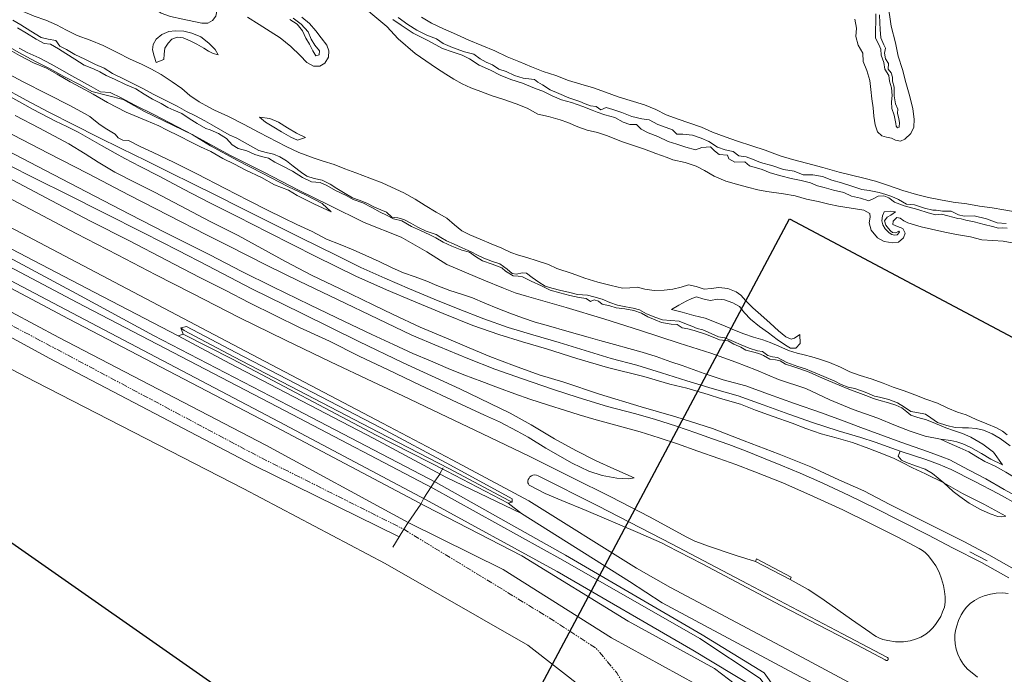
# Model space of a CAD drawing. Header units: metres. Extents: x 69428 to 72581, y 405279 to 408746.
# Tile 24 of 39: x 70963 to 71265, y 407513 to 407714. Entities that reach past the tile are written whole.
import ezdxf

# ---------------------------------------------------------------- set-up
doc = ezdxf.new("R2010")
doc.units = ezdxf.units.M
doc.linetypes.add('PHANTOM2', pattern=[1.25, 0.625, -0.125, 0.125, -0.125, 0.125, -0.125])
doc.layers.add('Bladindeling', color=1, linetype='CONTINUOUS', plot=False)
for name, color, linetype, lineweight in [('BS-BINNENKRUINLIJN-KPN', 253, 'CONTINUOUS', 0), ('BS-BINNENTEENLIJN-KPN', 253, 'CONTINUOUS', 0), ('BS-BREEKLIJN', 253, 'CONTINUOUS', 0), ('BS-HEK', 253, 'RASTER', 0), ('BS-HOOGTELIJN', 253, 'CONTINUOUS', 0), ('BS-INSTEEK-SLOOT', 253, 'CONTINUOUS', 0), ('BS-INSTEEK-SLOOT-KPN', 253, 'CONTINUOUS', 0), ('BS-KANT-KREUKELBERM', 35, 'PHANTOM2', 0), ('BS-KANT-VERHARDING', 253, 'CONTINUOUS', 0), ('BS-KANT-WATER', 253, 'CONTINUOUS', 0), ('BS-KRUINLIJN', 253, 'CONTINUOUS', 0), ('BS-OVERIG-KPN', 253, 'CONTINUOUS', 0), ('BS-RASTER', 253, 'RASTER', 0), ('BS-SCHEIDINGSL-TALUDBEKL-ONZB', 253, 'CONTINUOUS', 0), ('BS-TUSSENBERM', 253, 'CONTINUOUS', 0), ('BS-VLAKAFSLUITING', 253, 'CONTINUOUS', 0)]:
    doc.layers.add(name, color=color, linetype=linetype, lineweight=lineweight)
doc.linetypes.add('RASTER', pattern='A,3,-2,[200,RASTER,S=0.75,R=0,X=0,Y=0],-2,3', length=10)

msp = doc.modelspace()

# ---------------------------------------------------------------- linework, layer by layer
at = {"layer": 'Bladindeling'}
for points in [[(71199.090731, 407652.608205), (71725.327496, 407372.803154), (71597.631231, 407132.641409), (71071.394466, 407412.44646)], [(70952.967794, 407557.945486), (71335.511798, 407290.08529), (71072.881476, 406915.010318), (70690.337471, 407182.870514)]]:
    msp.add_lwpolyline(points, close=True, dxfattribs=at)
at = {"layer": 'BS-BINNENKRUINLIJN-KPN'}
for points in [[(70787.106, 407755.551), (70797.718, 407750.091), (70807.87, 407744.828), (70816.689, 407740.256), (70825.248, 407735.776), (70835.843, 407730.19), (70845.548, 407725.273), (70856.167, 407719.859), (70864.626, 407715.329), (70873.544, 407710.698), (70882.626, 407705.815), (70892.062, 407700.84), (70902.948, 407695.069), (70914.293, 407688.934), (70925.178, 407683.263), (70936.204, 407677.471), (70946.982, 407671.819), (70959.006, 407665.333), (70972.259, 407658.228), (70984.419, 407651.833), (70996.376, 407645.829), (71007.687, 407639.846), (71017.932, 407634.495)], [(71042.598, 407671.647), (71040.591, 407672.506), (71038.332, 407672.977), (71036.086, 407673.632), (71032.604, 407675.511), (71029.349, 407677.33), (71026.947, 407678.424), (71024.335, 407679.965), (71021.715, 407681.487), (71019.495, 407682.695), (71016.631, 407684.201), (71013.856, 407685.576), (71010.968, 407687.207), (71007.504, 407688.91), (71003.871, 407690.829), (71000.22, 407692.744), (70997.584, 407694.069), (70994.731, 407695.497), (70991.131, 407697.248), (70988.541, 407698.849), (70985.974, 407700.007), (70982.621, 407701.669), (70979.554, 407703.096), (70976.971, 407704.622), (70974.943, 407705.689), (70973.714, 407707.364), (70971.352, 407707.851), (70969.262, 407708.35), (70966.086, 407710.227), (70963.011, 407712.2), (70960.503, 407713.705)], [(71046.637, 407714.316), (71049.16, 407712.419), (71051.213, 407710.035), (71052.173, 407707.814), (71053.296, 407705.968), (71054.754, 407704.234), (71054.632, 407702.963), (71053.648, 407702.664), (71052.71, 407704.265), (71051.665, 407706.261), (71050.573, 407708.136), (71049.551, 407710.404), (71047.915, 407712.399), (71045.648, 407713.843)], [(71266.029, 407649.69), (71264.704, 407649.82), (71263.35, 407649.754), (71261.472, 407650.214), (71258.91, 407650.785), (71255.853, 407651.653), (71253.28, 407652.217), (71251.874, 407652.59), (71250.802, 407652.7), (71249.3, 407653.046), (71247.798, 407653.499), (71245.872, 407654.061), (71243.98, 407653.856), (71241.785, 407654.453), (71238.596, 407655.428), (71234.393, 407656.595), (71231.425, 407657.733), (71229.602, 407659.047), (71228.128, 407659.63), (71226.38, 407659.552), (71225.004, 407658.855), (71223.468, 407658.15), (71220.971, 407658.925), (71218.181, 407659.58), (71215.869, 407660.658), (71212.637, 407661.35), (71209.804, 407662.164), (71207.78, 407662.698), (71205.537, 407663.639), (71202.683, 407664.319), (71199.62, 407665.001), (71196.49, 407665.789), (71193.204, 407666.752), (71190.708, 407667.748), (71186.803, 407668.899), (71185.403, 407670.065), (71182.331, 407670.049), (71180.519, 407671.073), (71180.105, 407672.166), (71177.518, 407672.358), (71176.138, 407673.459), (71174.905, 407674.7), (71172.192, 407674.505), (71170.273, 407673.74), (71167.29, 407674.652), (71164.507, 407675.558), (71161.878, 407676.384), (71158.711, 407677.908), (71155.725, 407679.049), (71153.562, 407680.142), (71152.169, 407681.617), (71150.114, 407681.619), (71148.051, 407682.305), (71145.492, 407683.702), (71142.43, 407684.548), (71140.018, 407685.405), (71138.503, 407685.982), (71135.688, 407687.153), (71132.138, 407688.369), (71129.136, 407689.178), (71126.199, 407690.395), (71123.311, 407691.841), (71121.309, 407692.591), (71119.603, 407693.244), (71117.1, 407694.25), (71113.56, 407695.388), (71110.221, 407696.723), (71107.317, 407698.242), (71103.77, 407699.842), (71100.812, 407701.78), (71098.524, 407702.908), (71095.454, 407703.878), (71092.554, 407704.962), (71088.247, 407707.279), (71083.543, 407709.653), (71079.828, 407712.135), (71077.257, 407713.901)], [(71078.877, 407714.483), (71081.881, 407712.285), (71084.679, 407710.622), (71087.715, 407709.074), (71090.738, 407707.876), (71092.742, 407706.445), (71095.558, 407705.258), (71099.276, 407703.935), (71102.109, 407703.183), (71104.147, 407701.764), (71105.972, 407700.757), (71107.939, 407699.96), (71109.823, 407698.612), (71112.095, 407697.845), (71114.669, 407696.68), (71117.272, 407695.853), (71119.838, 407695.563), (71120.774, 407695.386), (71121.779, 407694.61), (71123.205, 407693.749), (71125.651, 407692.224), (71128.283, 407691.083), (71131.392, 407689.749), (71134.737, 407688.605), (71136.364, 407687.957), (71137.953, 407687.333), (71139.691, 407687.093), (71141.156, 407686.122), (71142.792, 407686.851), (71144.838, 407686.177), (71147.625, 407685.314), (71150.745, 407683.988), (71153.748, 407683.35), (71156.034, 407683), (71158.643, 407681.552), (71161.259, 407680.608), (71163.195, 407679.916), (71164.542, 407678.557), (71166.414, 407678.657), (71169.286, 407678.299), (71172.042, 407677.427), (71174.318, 407676.37), (71177.061, 407674.645), (71179.327, 407673.821), (71181.803, 407673.308), (71183.52, 407671.983), (71185.778, 407671.623), (71187.776, 407670.897), (71190.246, 407669.879), (71194.022, 407668.904), (71197.28, 407667.705), (71200.603, 407667.203), (71203.385, 407666.056), (71206.258, 407666.082), (71209.261, 407665.628), (71212.094, 407664.516), (71215.088, 407663.596), (71218.631, 407662.528), (71221.332, 407661.595), (71223.654, 407661.28), (71226.664, 407660.637), (71228.736, 407660.057), (71230.595, 407659.452), (71232.641, 407658.495), (71235.044, 407657.109), (71237.54, 407656.92), (71240.621, 407655.844), (71243.203, 407655.229), (71244.235, 407655.255), (71246.092, 407654.98), (71248.799, 407654.912), (71251.066, 407653.778), (71252.79, 407653.411), (71255.843, 407653.507), (71259.654, 407652.553), (71262.902, 407651.361), (71265.654, 407651.156)], [(71226.8, 407715.299), (71226.926, 407712.811), (71226.951, 407710.807), (71227.151, 407708.194), (71228.161, 407706.102), (71228.649, 407705.074), (71228.348, 407703.549), (71228.65, 407701.72), (71229.557, 407700.357), (71229.446, 407698.626), (71230.413, 407697.43), (71230.745, 407696.16), (71230.79, 407694.883), (71231.31, 407693.045), (71231.281, 407690.386), (71231.652, 407687.952), (71232.417, 407686.265), (71232.296, 407685.03), (71232.77, 407683.282), (71232.935, 407682.186), (71232.796, 407680.728), (71232.325, 407680.582), (71231.863, 407681.036), (71231.787, 407681.909), (71231.339, 407684.435), (71230.576, 407686.491), (71230.444, 407688.505), (71230.64, 407690.523), (71230.501, 407692.83), (71229.907, 407694.851), (71229.609, 407696.6), (71228.414, 407698.543), (71228.073, 407700.601), (71227.281, 407702.859), (71227.193, 407704.748), (71226.593, 407706.202), (71225.586, 407708.086), (71225.534, 407710.731), (71225.611, 407713.139), (71225.617, 407715.567)], [(71036.887, 407665.252), (71032.14, 407667.561), (71028.675, 407669.414), (71025.02, 407671.163), (71021.337, 407673.314), (71018.206, 407674.764), (71015.323, 407676.184), (71011.724, 407678.009), (71007.751, 407679.932), (71005.36, 407681.173), (71001.49, 407682.826), (70995.372, 407685.355), (70989.644, 407688.376), (70985.214, 407690.885), (70981.391, 407692.919), (70978.179, 407694.722), (70974.151, 407697.079), (70970.858, 407698.864), (70966.884, 407700.554), (70962.545, 407702.812), (70958.29, 407705.215), (70954.11, 407707.509), (70950.235, 407709.612), (70946.072, 407711.874)], [(71041.003, 407670.05), (71039.033, 407671.246), (71036.906, 407671.691), (71034.915, 407672.335), (71032.414, 407673.488), (71029.755, 407674.178), (71027.869, 407675.365), (71026.202, 407677.257), (71023.71, 407678.835), (71021.196, 407679.917), (71019.843, 407680.363), (71017.2, 407681.916), (71014.713, 407683.43), (71012.423, 407684.955), (71010.022, 407685.964), (71008.181, 407686.819), (71006.06, 407688.004), (71003.389, 407689.372), (71000.856, 407690.869), (70998.303, 407692.583), (70995.124, 407693.927), (70991.79, 407695.551), (70989.193, 407696.606), (70987.265, 407697.763), (70985.334, 407698.659), (70982.474, 407699.78), (70979.58, 407701.648), (70976.799, 407703.414), (70974.532, 407704.814), (70972.091, 407706.243), (70970.191, 407706.512), (70967.741, 407707.803), (70964.691, 407709.654), (70961.939, 407711.272)], [(71023.6, 407702.951), (71022.084, 407703.404), (71020.68, 407704.108), (71019.165, 407704.997), (71017.091, 407706.244), (71014.98, 407707.313), (71012.832, 407708.184), (71011.017, 407708.41), (71009.354, 407707.837), (71008.28, 407706.588), (71007.193, 407705.03), (71006.978, 407703.182), (71006.957, 407701.514), (71004.57, 407700.673)], [(70961.223, 407684.307), (70968.722, 407680.46), (70977.714, 407675.635), (70982.795, 407672.547), (70986.734, 407669.952), (70991.869, 407666.935), (70998.527, 407663.57), (71004.03, 407660.743), (71010.05, 407657.607), (71021.103, 407651.776), (71029.717, 407647.448)], [(71036.277, 407683.799), (71038.164, 407682.308), (71040.695, 407680.758), (71043.046, 407679.291), (71045.893, 407677.688), (71048.021, 407676.717), (71050.43, 407677.632)], [(71042.598, 407671.647), (71044.566, 407670.426), (71046.605, 407668.724), (71049.255, 407666.814), (71050.806, 407665.651), (71053.067, 407665.011), (71055.521, 407664.488), (71057.997, 407663.26), (71060.082, 407661.868), (71062.652, 407660.387), (71064.889, 407659.07), (71066.948, 407658.351), (71069.233, 407657.348), (71071.47, 407656.258), (71073.604, 407655.386), (71075.339, 407654.604), (71077.01, 407653.138), (71078.784, 407652.898), (71080.663, 407652.376), (71082.816, 407651.254), (71084.922, 407649.971), (71087.533, 407648.814), (71089.079, 407648.308), (71090.605, 407647.719), (71092.037, 407646.802), (71093.793, 407645.829), (71096.097, 407644.767), (71098.58, 407643.662), (71101.336, 407642.478), (71103.313, 407641.448), (71105.236, 407640.513), (71107.923, 407639.441), (71110.155, 407638.755), (71112.386, 407637.062), (71113.951, 407635.817), (71115.285, 407635.516), (71117.043, 407635.926), (71118.339, 407635.89), (71120.109, 407634.567), (71122.13, 407633.068), (71124.058, 407631.827), (71126.127, 407631.264), (71128.881, 407630.544), (71131.228, 407629.996), (71133.954, 407629.352), (71137.062, 407629.1), (71138.977, 407628.614), (71141.567, 407627.832), (71143.923, 407626.835), (71146.313, 407626.019), (71148.827, 407625.53), (71151.136, 407625.097), (71153.03, 407624.554), (71155.199, 407623.349), (71158.05, 407622.198), (71160.168, 407621.574), (71162.658, 407621.349), (71165.274, 407621.078), (71167.48, 407620.164), (71169.111, 407619.627), (71170.721, 407618.828), (71172.541, 407618.473), (71175.104, 407617.371), (71177.344, 407616.335), (71179.238, 407615.947), (71181.952, 407614.849), (71184.335, 407613.853), (71186.777, 407612.861), (71189.269, 407612.037), (71190.79, 407611.801), (71192.483, 407610.571), (71193.894, 407610.127), (71195.407, 407609.938), (71198.354, 407608.445), (71201.679, 407607.202), (71204.039, 407606.5), (71205.978, 407605.673), (71209.733, 407604.138), (71213.064, 407602.628), (71215.037, 407601.677), (71217.139, 407600.819), (71219.243, 407600.416), (71222.4, 407599.269), (71225.2, 407598.027), (71226.801, 407597.794), (71229.651, 407596.989), (71232.297, 407596.044), (71234.512, 407594.712), (71236.39, 407593.311), (71238.268, 407593.001), (71240.928, 407592.514), (71242.551, 407591.386), (71244.625, 407589.936), (71247.485, 407589.03), (71249.995, 407588.394), (71252.243, 407588.304), (71254.117, 407588.32), (71256.462, 407588.165), (71258.69, 407587.6), (71261.419, 407586.45), (71263.855, 407585.004), (71266.916, 407582.791)], [(71041.003, 407670.05), (71043.478, 407668.738), (71046.433, 407667.213), (71049.524, 407665.281), (71052.278, 407663.989), (71054.912, 407663.757), (71057.042, 407662.802), (71059.613, 407661.273), (71062.927, 407659.718), (71065.053, 407658.539), (71068.06, 407657.475), (71070.866, 407656.085), (71073.332, 407654.638), (71075.323, 407653.711), (71077.522, 407652.611), (71080.069, 407651.913), (71082.993, 407650.189), (71085.768, 407648.996), (71088.601, 407647.658), (71090.487, 407646.714), (71092.739, 407645.412), (71095.413, 407644.179), (71098.498, 407642.982), (71100.839, 407642.319), (71102.687, 407640.962), (71104.818, 407639.712), (71107.754, 407638.663), (71110.718, 407637.533), (71111.933, 407636.445), (71114.223, 407635.095), (71115.782, 407634.954), (71117.059, 407634.793), (71119.82, 407633.399), (71122.974, 407631.992), (71125.642, 407630.66), (71128.593, 407629.838), (71131.6, 407629.057), (71134.512, 407628.407), (71136.715, 407628.133), (71138.018, 407627.181), (71139.115, 407627.67), (71140.433, 407627.242), (71141.577, 407626.339), (71143.981, 407625.867), (71145.91, 407625.253), (71148.559, 407624.871), (71151.338, 407624.405), (71153.707, 407623.604), (71155.649, 407622.497), (71157.839, 407621.497), (71159.862, 407620.706), (71162.775, 407620.194), (71164.616, 407620.065), (71166.183, 407619.065), (71167.923, 407618.799), (71169.844, 407618.257), (71173.327, 407617.156), (71175.171, 407616.444), (71177.608, 407615.388), (71180.292, 407615.027), (71182.032, 407614.045), (71184.228, 407613.139), (71185.759, 407612.217), (71187.818, 407611.646), (71189.745, 407611.177), (71191.19, 407610.533), (71193.071, 407609.455), (71194.842, 407609.259), (71196.224, 407608.918), (71197.869, 407607.877), (71200.439, 407607.053), (71201.954, 407606.519), (71205.146, 407605.449), (71209.283, 407603.626), (71214.374, 407601.388), (71217.325, 407600.226), (71222.605, 407598.256), (71224.986, 407597.349), (71226.616, 407596.839), (71229.58, 407596.007), (71231.845, 407595.245), (71233.682, 407594.446), (71235.135, 407593.282), (71236.393, 407592.26), (71238.584, 407591.475), (71241.184, 407590.785), (71243.944, 407589.664), (71247.184, 407588.298), (71249.507, 407587.453), (71252.259, 407586.528), (71254.831, 407585.467), (71258.524, 407583.344), (71261.834, 407580.842), (71264.612, 407576.972)], [(71036.887, 407665.252), (71040.913, 407663.062), (71043.09, 407662.201), (71045.208, 407661.428), (71047.903, 407659.758), (71053.219, 407657.109), (71058.33, 407654.743)], [(71228.186, 407654.727), (71227.677, 407653.467), (71227.537, 407651.959), (71227.803, 407650.696), (71228.56, 407649.452), (71229.765, 407648.314), (71230.611, 407647.709), (71231.429, 407647.511), (71232.179, 407647.686), (71232.926, 407648.46), (71232.685, 407648.738), (71231.787, 407648.315), (71230.766, 407648.425), (71230.133, 407648.864), (71229.529, 407649.653), (71228.734, 407650.668), (71228.312, 407651.956), (71229.126, 407653.062), (71230.311, 407653.723), (71231.696, 407654.681)], [(71029.717, 407647.448), (71044.27, 407639.476), (71052.328, 407635.292), (71061.122, 407631.016), (71071.25, 407626.163), (71077.396, 407623.198), (71085.708, 407619.299), (71093.74, 407615.865), (71100.694, 407612.957), (71107.052, 407610.24), (71114.621, 407607.394), (71122.2, 407604.588), (71129.758, 407602.356), (71140.719, 407598.635), (71153.565, 407594.826), (71164.25, 407591.66), (71175.451, 407588.099), (71185.165, 407584.368), (71195.956, 407580.251), (71205.685, 407576.355), (71214.258, 407572.384), (71221.954, 407568.968), (71230.009, 407564.787), (71241.271, 407559.145), (71252.91, 407553.228), (71260.351, 407549.293), (71268.913, 407544.507)], [(71151.416, 407572.956), (71149.807, 407572.603), (71146.045, 407572.811), (71141.539, 407573.673), (71137.454, 407575.037), (71132.388, 407577.472), (71124.296, 407582.041), (71118.83, 407585.447), (71115.515, 407587.34), (71110.086, 407590.195), (71105.471, 407592.252), (71096.999, 407596.114), (71085.63, 407601.397), (71075.88, 407606.161), (71066.893, 407610.392), (71057.802, 407614.93), (71048.554, 407619.191), (71041.133, 407622.871), (71033.273, 407626.719), (71025.719, 407630.634), (71017.932, 407634.495)], [(71162.898, 407624.702), (71165.143, 407626.043), (71167.379, 407627.309), (71169.117, 407628.073), (71170.559, 407628.578), (71172.511, 407627.937), (71174.754, 407627.5), (71177.103, 407627.887), (71179.152, 407627.663), (71181.738, 407626.756), (71183.741, 407625.578), (71185.343, 407623.684), (71187.187, 407621.742), (71189.962, 407619.474), (71192.679, 407617.501), (71195.344, 407615.507), (71197.869, 407613.688), (71199.474, 407612.789), (71201.044, 407612.77), (71202.439, 407614.23), (71202.341, 407617.011)]]:
    msp.add_lwpolyline(points, dxfattribs=at)
at = {"layer": 'BS-BINNENTEENLIJN-KPN'}
for points in [[(71048.182, 407748.996), (71048.922, 407746.519), (71049.471, 407743.8), (71049.882, 407740.749), (71051.657, 407737.856), (71053.239, 407735.094), (71055.116, 407731.749), (71056.988, 407728.938), (71059.523, 407726.055), (71062.584, 407722.945), (71066.275, 407719.523), (71070.51, 407715.838), (71075.441, 407711.75)], [(71005.716, 407720.573), (71004.412, 407719.72), (71003.974, 407718.957), (71003.868, 407717.983), (71004.545, 407716.834), (71006.071, 407715.774), (71008.983, 407714.786), (71012.734, 407713.974), (71016.143, 407713.256), (71018.553, 407712.767), (71020.4, 407712.776), (71021.897, 407713.512), (71022.908, 407714.85), (71023.205, 407716.458), (71022.113, 407718.898), (71020.767, 407720.208), (71019.398, 407720.962)], [(70959.174, 407718.328), (70962.946, 407716.662), (70967.044, 407714.921), (70970.71, 407713.651), (70973.974, 407712.258), (70976.99, 407710.633), (70980.298, 407708.963), (70984.323, 407707.551), (70988.274, 407705.886), (70992.584, 407703.693), (70996.626, 407701.668), (71000.071, 407700.162), (71003.086, 407698.622), (71006.094, 407696.914), (71009.498, 407694.711), (71012.398, 407692.62), (71014.893, 407690.538), (71017.747, 407688.568), (71020.724, 407686.871), (71022.457, 407686.026), (71026.759, 407684.032), (71031.422, 407681.726), (71036.205, 407679.079), (71044.498, 407674.862)], [(71229.34, 407718.838), (71230.418, 407711.77), (71231.722, 407706.657), (71232.483, 407702.565), (71233.804, 407698.494), (71234.864, 407694.531), (71236.061, 407690.169), (71237.062, 407686.443), (71237.429, 407683.219), (71237.324, 407680.745), (71236.459, 407678.797), (71234.589, 407677.059), (71233.223, 407676.474), (71231.672, 407676.767), (71230.452, 407677.381), (71228.911, 407677.703), (71227.528, 407678.142), (71226.191, 407679.289), (71225.407, 407681.458), (71225.058, 407684.113), (71224.819, 407686.709), (71224.431, 407689.48), (71224.105, 407692.35), (71223.77, 407695.124), (71222.867, 407698.135), (71221.814, 407700.962), (71221.63, 407703.483), (71220.21, 407705.98), (71219.479, 407708.62), (71219.76, 407711.229), (71219.2, 407714.012)], [(71032.666, 407714.562), (71036.242, 407712.291), (71039.589, 407710.207), (71042.614, 407708.268), (71045.962, 407705.513), (71048.777, 407702.755), (71050.884, 407700.657), (71052.898, 407699.526), (71054.84, 407699.535), (71056.406, 407700.482), (71057.461, 407702.246), (71057.649, 407704.201), (71057.002, 407705.995), (71055.234, 407708.188), (71053.628, 407710.371), (71051.645, 407712.672), (71049.335, 407714.537)], [(71086.065, 407714.583), (71089.155, 407712.769), (71092.878, 407711.042), (71096.836, 407709.226), (71100.669, 407707.536), (71104.603, 407705.881), (71108.605, 407704.218), (71112.444, 407702.36), (71116.012, 407700.95), (71119.892, 407699.304), (71123.429, 407697.922), (71127.384, 407696.606), (71131.287, 407695.097), (71135.033, 407693.996), (71138.959, 407692.845), (71142.658, 407691.551), (71146.525, 407690.135), (71150.161, 407688.995), (71154.542, 407687.586), (71158.052, 407686.167), (71161.208, 407684.6), (71164.933, 407683.179), (71168.158, 407682.111), (71172.097, 407680.71), (71175.442, 407679.262), (71179.41, 407677.814), (71183.161, 407676.472), (71187.559, 407675.03), (71191.613, 407673.658), (71196.303, 407671.917), (71200.1, 407670.85), (71204.348, 407669.717), (71209.388, 407668.344), (71214.424, 407666.958), (71218.152, 407666.045), (71222.007, 407665.1), (71225.549, 407664.136), (71229.551, 407662.792), (71233.979, 407661.241), (71238.153, 407660.05), (71241.883, 407659.124), (71245.506, 407658.399), (71249.413, 407657.71), (71253.595, 407657.202), (71257.487, 407656.436), (71261.354, 407655.926), (71264.998, 407655.3), (71269.035, 407654.655)], [(71004.57, 407700.673), (71003.953, 407702.604), (71003.437, 407704.546), (71003.641, 407706.207), (71004.559, 407707.777), (71006.28, 407709.218), (71008.435, 407710.125), (71010.399, 407710.377), (71013.072, 407710.258), (71015.488, 407709.699), (71018.295, 407708.486), (71020.723, 407706.604), (71022.648, 407704.596), (71023.6, 407702.951)], [(71268.078, 407645.049), (71264.776, 407645.715), (71261.573, 407645.949), (71258.257, 407646.163), (71254.782, 407647.021), (71250.43, 407647.735), (71246.808, 407648.505), (71242.721, 407649.356), (71239.625, 407650.114), (71235.476, 407651.39), (71234.268, 407652.006), (71233.148, 407652.758), (71232.132, 407652.945), (71230.942, 407651.866), (71230.915, 407650.852), (71232.299, 407650.181), (71233.991, 407649.579), (71234.682, 407648.166), (71234.163, 407646.687), (71232.619, 407645.454), (71230.901, 407645.185), (71228.189, 407645.571), (71226.204, 407646.761), (71224.257, 407649.086), (71223.629, 407651.358), (71223.878, 407653.095), (71223.821, 407654.17), (71221.989, 407655.208), (71218.052, 407655.806), (71214.228, 407656.425), (71211.22, 407657.077), (71207.902, 407657.883), (71204.309, 407658.622), (71200.873, 407659.668), (71197.264, 407660.3), (71192.195, 407661.031), (71189.398, 407661.521), (71186.206, 407662.302), (71182.817, 407663.201), (71179.535, 407664.177), (71175.983, 407665.672), (71173.063, 407667.387), (71170.411, 407668.79), (71167.106, 407669.947), (71163.331, 407670.74), (71161.511, 407671.384), (71158.112, 407672.701), (71154.626, 407673.948), (71151.165, 407675.173), (71147.527, 407676.401), (71143.233, 407678.122), (71140.102, 407679.101), (71137.003, 407679.861), (71134.091, 407680.871), (71131.001, 407682.175), (71128.676, 407682.996), (71125.108, 407684.009), (71121.84, 407684.728), (71118.525, 407686.622), (71115.2, 407687.906), (71111.329, 407689.217), (71107.798, 407690.394), (71104.346, 407691.689), (71101.228, 407692.833), (71098.597, 407694.096), (71096.03, 407695.54), (71093.506, 407697.055), (71090.732, 407698.885), (71084.11, 407703.455), (71078.958, 407707.929), (71075.441, 407711.75)], [(70962.429, 407705.055), (70964.95, 407703.73), (70968.652, 407702.048), (70972.317, 407700.167), (70975.621, 407698.276), (70978.668, 407696.521), (70982.565, 407694.407), (70984.632, 407693.244), (70987.496, 407691.674), (70990.474, 407691.391), (70993.809, 407689.776), (70997.972, 407687.5), (71004.035, 407684.592), (71015.663, 407678.507)], [(70958.862, 407690.575), (70966.803, 407686.143), (70973.681, 407682.562), (70977.097, 407680.921), (70980.608, 407679.221), (70984.156, 407677.128), (70987.798, 407675.09), (70991.976, 407672.793), (70994.977, 407671.139), (70999.659, 407668.656), (71005.45, 407665.671), (71012.937, 407661.733), (71021.034, 407657.506), (71029.402, 407653.262)], [(71050.43, 407677.632), (71047.661, 407678.929), (71044.926, 407680.544), (71042.109, 407682.315), (71039.491, 407683.404), (71036.277, 407683.799)], [(71015.663, 407678.507), (71021.3, 407675.027), (71029.565, 407670.466), (71037.33, 407666.487)], [(71202.341, 407617.011), (71200.624, 407615.893), (71199.691, 407615.579), (71197.985, 407616.268), (71195.74, 407618.161), (71193.186, 407620.5), (71190.329, 407623.08), (71187.878, 407625.206), (71185.739, 407627.315), (71184.194, 407629.111), (71182.746, 407630.154), (71180.179, 407631.144), (71177.453, 407631.448), (71175.108, 407631.136), (71172.951, 407630.965), (71170.476, 407631.812), (71168.127, 407632.295), (71165.884, 407631.558), (71163.341, 407630.974), (71160.633, 407630.616), (71157.555, 407630.549), (71154.666, 407631.003), (71152.461, 407631.529), (71150.081, 407631.325), (71147.785, 407631.245), (71144.349, 407632.05), (71140.251, 407633.149), (71136.232, 407634.383), (71132.323, 407635.778), (71127.662, 407637.333), (71125.065, 407638.501), (71121.578, 407639.64), (71118.415, 407640.694), (71115.875, 407641.367), (71113.501, 407642.213), (71110.754, 407643.571), (71107.504, 407644.867), (71104.119, 407646.345), (71100.931, 407647.683), (71098.48, 407648.889), (71096.259, 407650.759), (71093.86, 407652.801), (71090.555, 407654.595), (71087.155, 407656.71), (71084.118, 407658.66), (71080.702, 407660.541), (71076.85, 407662.331), (71074.032, 407663.628), (71070.184, 407665.076), (71065.887, 407666.702), (71062.508, 407667.954), (71059.27, 407669.231), (71055.875, 407670.335), (71053.07, 407671.216), (71048.357, 407672.989), (71044.498, 407674.862)], [(70958.666, 407669.407), (70967.62, 407664.831), (70977.545, 407659.917), (70988.304, 407654.556), (71000.861, 407648.196), (71011.332, 407642.848), (71020.434, 407638.176)], [(71058.33, 407654.743), (71055.528, 407657.272), (71050.423, 407659.963), (71044.971, 407662.567), (71037.33, 407666.487)], [(71029.402, 407653.262), (71039.117, 407648.331), (71053.589, 407640.984), (71065.942, 407634.91), (71075.374, 407630.742), (71083.592, 407627.301), (71092.744, 407623.511), (71101.855, 407619.75), (71109.842, 407617.033), (71117.159, 407614.807), (71124.455, 407612.561), (71133.783, 407609.666), (71143.211, 407606.879), (71154.352, 407604.071), (71162.348, 407601.79), (71167.645, 407600.487), (71174.118, 407598.545), (71177.976, 407597.378), (71184.053, 407595.549), (71188.679, 407593.756), (71194.157, 407591.838), (71199.971, 407589.754), (71204.201, 407588.115), (71208.827, 407586.456), (71213.485, 407585.257), (71218.532, 407583.781), (71223.525, 407581.974), (71228.493, 407580), (71231.285, 407578.846), (71233.797, 407577.674), (71236.877, 407576.038), (71240.921, 407574.179), (71246.524, 407571.394)], [(71231.696, 407654.681), (71230.197, 407654.897), (71228.186, 407654.727)], [(71020.434, 407638.176), (71033.974, 407631.096), (71049.193, 407623.566), (71066.788, 407614.876), (71080.435, 407608.319), (71097.827, 407600.269), (71113.332, 407592.83), (71119.769, 407589.259), (71126.989, 407584.898), (71133.467, 407581.328), (71139.703, 407578.175), (71145.164, 407575.725), (71151.416, 407572.956)], [(71266.054, 407586.204), (71264.551, 407587.307), (71262.718, 407588.274), (71259.806, 407589.546), (71256.441, 407590.931), (71253.394, 407592.322), (71250.734, 407593.113), (71247.83, 407594.411), (71244.637, 407595.856), (71240.983, 407597.112), (71237.667, 407598.452), (71234.366, 407599.698), (71231.004, 407600.861), (71227.872, 407602.072), (71224.211, 407603.374), (71220.838, 407604.359), (71217.652, 407605.538), (71214.789, 407606.97), (71211.441, 407608.456), (71208.359, 407609.481), (71205.951, 407610.166), (71203.66, 407610.736), (71201.541, 407611.267), (71198.855, 407612.093), (71195.881, 407613.456), (71193.194, 407614.601), (71190.988, 407615.33), (71188.079, 407616.168), (71185.098, 407617.182), (71182.237, 407618.355), (71179.412, 407619.626), (71176.143, 407620.947), (71173.242, 407622), (71169.764, 407622.897), (71166.182, 407623.905), (71162.898, 407624.702)], [(71245.538, 407584.829), (71248.706, 407584.419), (71250.56, 407584.055), (71252.369, 407583.409), (71254.81, 407582.288), (71258.096, 407580.461), (71261.026, 407578.682), (71264.612, 407576.972)], [(71246.524, 407571.394), (71252.303, 407568.1), (71258.883, 407564.868), (71265.646, 407561.173)]]:
    msp.add_lwpolyline(points, dxfattribs=at)
at = {"layer": 'BS-BREEKLIJN'}
msp.add_lwpolyline([(71113.968077, 407565.431398), (71113.103501, 407565.838907), (71094.459995, 407575.857556), (71072.842128, 407587.037071), (71028.400555, 407610.171921), (71013.196735, 407618.295901), (71012.10582, 407619.069452)], dxfattribs=at)
at = {"layer": 'BS-HEK'}
msp.add_lwpolyline([(71254.564, 407550.211), (71259.878, 407547.43)], dxfattribs=at)
at = {"layer": 'BS-HOOGTELIJN'}
msp.add_lwpolyline([(71080.641822, 407557.132706), (71079.223216, 407554.760594), (71034.514605, 407576.822629), (70971.642637, 407609.744773), (70928.040068, 407633.482386), (70884.875926, 407655.075962), (70841.273886, 407676.866367), (70794.130956, 407700.23506), (70750.189745, 407722.428023)], dxfattribs=at)
at = {"layer": 'BS-INSTEEK-SLOOT'}
for points in [[(71113.948734, 407566.478463), (71094.996292, 407576.815571), (71073.626353, 407588.313089), (71028.987329, 407611.447505), (71013.906105, 407619.517522), (71012.10582, 407619.069452)], [(71113.948734, 407566.478463), (71113.968077, 407565.431398), (71112.740778, 407565.133009), (71093.859702, 407575.023572), (71072.179703, 407586.091884), (71028.017409, 407609.383455), (71012.841311, 407617.141313), (71012.10582, 407619.069452)]]:
    msp.add_lwpolyline(points, dxfattribs=at)
at = {"layer": 'BS-INSTEEK-SLOOT-KPN'}
for points in [[(71015.663, 407678.507), (71000.985, 407685.624), (70994.377, 407689.228), (70984.797, 407691.697), (70981.395, 407693.67), (70976.207, 407696.385), (70971.617, 407698.929), (70967.478, 407700.986), (70962.422, 407703.676), (70957.55, 407706.467), (70952.433, 407709.69), (70949.499, 407710.906), (70946.072, 407711.874)], [(70956.645, 407698.467), (70963.527, 407694.769), (70971.201, 407690.882), (70978.287, 407687.323), (70982.547, 407684.965), (70984.158, 407683.99), (70985.448, 407683.012), (70987.39, 407681.478), (70989.364, 407680.165), (70991.989, 407678.585), (70992.844, 407677.464), (70994.35, 407676.809), (70996.03, 407676.631), (70999.432, 407674.896), (71003.683, 407672.922), (71009.917, 407669.981), (71017.006, 407666.37), (71025.787, 407661.888), (71032.926, 407658.233)], [(71037.62, 407666.874), (71027.389, 407672.071), (71015.663, 407678.507)], [(71245.538, 407584.829), (71240.84, 407585.768), (71236.24, 407587.264), (71231.726, 407589.043), (71226.283, 407591.285), (71218.727, 407594.008), (71211.565, 407596.933), (71204.131, 407600.406), (71195.774, 407603.166), (71188.96, 407606.013), (71182.615, 407608.556), (71174.955, 407611.313), (71165.233, 407614.381), (71153.381, 407618.2), (71142.056, 407621.809), (71130.541, 407625.291), (71118.289, 407628.849), (71114.817, 407629.875), (71111.312, 407631.223), (71105.196, 407633.769), (71093.879, 407638.5), (71087.768, 407642.385), (71079.882, 407646.983), (71068.45, 407651.478), (71057.713, 407656.739), (71048.324, 407661.365), (71037.62, 407666.874)], [(71032.926, 407658.233), (71038.776, 407655.209), (71043.545, 407652.89), (71047.769, 407650.86), (71052.458, 407648.657), (71056.938, 407646.322), (71061.141, 407644.667), (71065.072, 407643.035), (71068.97, 407641.329), (71073.036, 407639.45), (71077.046, 407637.488), (71080.55, 407635.996), (71084.1, 407634.774), (71087.677, 407633.42), (71090.784, 407632.104), (71094.764, 407630.575), (71098.394, 407629.419), (71101.717, 407628.331), (71105.504, 407626.67), (71109.509, 407624.968), (71113.213, 407623.583), (71117.116, 407622.09), (71121.022, 407620.805), (71125.145, 407619.635), (71130.7, 407618.021), (71137.26, 407616.227), (71140.902, 407615.145), (71145.326, 407613.916), (71149.731, 407612.752), (71153.834, 407611.596), (71158.164, 407610.265), (71162.67, 407608.653), (71166.139, 407607.439), (71172.924, 407605.049), (71178.798, 407603.054), (71185.682, 407601.21), (71192.704, 407598.7), (71200.673, 407595.775), (71208.939, 407592.952), (71215.932, 407590.345), (71221.017, 407588.389), (71227.217, 407586.157), (71233.355, 407583.924), (71241.569, 407581.001), (71246.209, 407579.347), (71248.384, 407578.462), (71251.094, 407577.074), (71254.374, 407575.261), (71259.407, 407572.674), (71265.063, 407569.403), (71271.424, 407565.913)], [(71268.468, 407572.921), (71265.553, 407574.678), (71262.296, 407576.51), (71259.137, 407578.008), (71256.424, 407579.66), (71254.234, 407580.979), (71251.424, 407582.193), (71248.151, 407583.619), (71245.538, 407584.829)]]:
    msp.add_lwpolyline(points, dxfattribs=at)
at = {"layer": 'BS-KANT-KREUKELBERM', "ltscale": 3, "flags": 128}
msp.add_lwpolyline([(70158.919, 408521.003), (70171.247235, 408481.262215), (70177.119427, 408461.324607), (70183.916263, 408436.109689), (70191.281982, 408413.566243), (70203.135975, 408379.65464), (70217.063038, 408331.343494), (70233.27454, 408282.360591), (70249.23838, 408234.634639), (70273.859397, 408183.207518), (70296.870454, 408138.826147), (70325.050027, 408091.817092), (70352.252715, 408048.764933), (70387.580972, 408004.680261), (70420.088887, 407963.797548), (70455.653573, 407926.833106), (70491.491493, 407892.289863), (70528.961655, 407860.06746), (70572.824099, 407827.436381), (70614.393117, 407800.233607), (70660.568977, 407771.803961), (70705.444847, 407748.154893), (70751.779707, 407725.178969), (70795.803762, 407702.883592), (70842.729263, 407679.751596), (70886.882707, 407657.587624), (70929.389624, 407636.075063), (70973.192591, 407612.904716), (71035.916465, 407579.557449), (71080.641822, 407557.132706), (71124.391702, 407530.45552), (71139.669516, 407520.627353), (71146.061042, 407512.982255), (71151.039214, 407504.994382), (71144.556191, 407502.15417), (71141.800101, 407480.655428), (71126.430916, 407447.686919), (71123.461104, 407438.55287), (71122.971283, 407432.23668), (71113.884759, 407409.150793), (71088.968418, 407360.19553), (71066.074025, 407317.298185), (71048.313781, 407291.058234), (71022.633052, 407250.294319), (71025.082089, 407246.507048), (71024.364841, 407239.229964), (71014.393459, 407229.793322), (70997.053563, 407224.91458), (70984.239498, 407226.100928), (70974.494096, 407227.489669), (70953.853781, 407231.09008), (70945.394256, 407234.164407), (70934.590252, 407239.822402), (70923.353647, 407246.291254), (70916.61435, 407251.296716), (70892.386393, 407268.852464), (70856.327489, 407292.5645), (70814.697171, 407320.460955), (70772.008202, 407349.437567), (70730.861536, 407378.263417), (70690.724638, 407404.892131), (70649.885997, 407433.129913), (70624.040439, 407450.643148), (70584.04586, 407479.802332), (70542.751737, 407508.29266), (70501.029855, 407535.273217), (70461.121377, 407564.223829), (70419.530357, 407591.959659), (70380.365728, 407619.766582), (70344.185472, 407644.493923), (70301.875907, 407672.896837), (70262.339764, 407702.087603), (70222.115999, 407729.23782), (70180.576468, 407757.414226), (70140.007839, 407785.116654), (70100.712304, 407812.199772), (70057.849847, 407841.127622), (70017.136649, 407870.951545), (69976.107942, 407899.30187), (69934.259511, 407927.830076), (69913.122124, 407942.386291), (69886.511347, 407960.809282), (69874.042819, 407978.0079), (69869.601099, 407999.104917), (69871.070848, 408015.093468), (69891.860952, 408062.14858), (69910.887133, 408097.906973), (69938.85022, 408140.139322), (69965.746621, 408178.702964), (69982.161707, 408202.124154), (69994.616226, 408217.23699), (70014.384083, 408257.335543), (70021.291589, 408273.74489), (70023.951449, 408273.076987), (70027.365491, 408278.318513), (70030.504387, 408272.277775), (70032.297535, 408272.512868)], dxfattribs=at)
at = {"layer": 'BS-KANT-VERHARDING'}
for points in [[(71087.292552, 407566.238439), (71042.34873, 407590.165162), (70978.656729, 407623.714338), (70934.775524, 407646.76605), (70892.555935, 407668.342588), (70848.15146, 407690.358111), (70801.272207, 407713.845505), (70757.802312, 407735.686158), (70710.920379, 407758.770861), (70666.136979, 407782.36401), (70620.528495, 407809.808439), (70579.083672, 407838.383396), (70538.239043, 407870.08911), (70501.343102, 407902.170117), (70465.606408, 407936.135145), (70431.967573, 407973.382901), (70398.257077, 408012.733304), (70364.178296, 408057.511431), (70336.347493, 408098.857056), (70308.73226, 408145.311537), (70284.849318, 408188.572357), (70262.33649, 408238.832134), (70243.319685, 408286.183198), (70226.989051, 408335.427904)], [(71089.590572, 407569.76125), (71044.154572, 407593.581949), (70980.311907, 407626.826621), (70936.479689, 407650.055407), (70894.266521, 407671.203597), (70849.718903, 407693.752593), (70802.775613, 407716.940803), (70759.517993, 407739.059312), (70712.894799, 407762.416173), (70668.029375, 407785.945148), (70622.76476, 407813.228186), (70581.373415, 407842.025425), (70540.430076, 407872.901622), (70503.274691, 407903.938327), (70468.018885, 407938.165902), (70433.853404, 407974.73952), (70400.563382, 408014.603603), (70366.948667, 408059.343005), (70339.013762, 408100.449958), (70311.214206, 408146.517543), (70287.914888, 408189.78434), (70264.842088, 408239.630116), (70245.972318, 408287.266996), (70230.953436, 408336.290175)], [(70852.650057, 407706.377669), (70897.569364, 407682.693489), (70909.775036, 407676.04325), (70916.559705, 407669.80185), (70941.960438, 407656.252536), (70953.391504, 407653.255217), (71030.043552, 407612.917845), (71074.092377, 407589.710644), (71095.462213, 407578.488668)], [(71095.462213, 407578.488668), (71119.027611, 407565.927359)], [(71089.590572, 407569.76125), (71129.474393, 407547.668743), (71171.574057, 407523.593324), (71190.089939, 407511.286029), (71199.410286, 407498.49016), (71201.14394, 407486.339925), (71190.542432, 407458.949616), (71189.75558, 407456.549465)], [(71087.292552, 407566.238439), (71127.79136, 407544.135985), (71169.474408, 407520.013675), (71188.312566, 407508.558689), (71195.298348, 407497.860311), (71197.273724, 407486.621476), (71189.854104, 407466.88044), (71187.256633, 407460.819846), (71186.578301, 407459.083784)], [(71276.229929, 407479.532803), (71263.92568, 407487.842626), (71254.939123, 407494.198472), (71249.005663, 407497.269553), (71243.853046, 407498.323773), (71237.562905, 407497.051387), (71233.05868, 407493.860079), (71229.28204, 407488.261317), (71213.079564, 407457.686476), (71208.477267, 407450.296935), (71204.454619, 407451.077828), (71224.655928, 407490.50703), (71226.26641, 407494.663045), (71225.688233, 407500.325681), (71223.824837, 407504.532653), (71220.085836, 407508.539252), (71203.161045, 407517.73714), (71162.588711, 407539.220292), (71152.10156, 407545.20906), (71119.027611, 407565.927359)]]:
    msp.add_lwpolyline(points, dxfattribs=at)
at = {"layer": 'BS-KANT-WATER'}
for points in [[(71074.906788, 407546.62583), (71031.540585, 407569.58703), (70967.480462, 407602.453905), (70923.186589, 407625.541831), (70881.358612, 407646.731578), (70845.721499, 407665.007338), (70836.910107, 407669.51826), (70789.880052, 407691.72021), (70745.98181, 407713.712739)], [(71045.502502, 407292.592668), (71084.968448, 407362.477624), (71108.839632, 407411.812208), (71120.949743, 407439.983047), (71123.544839, 407448.84037), (71138.71532, 407481.700705), (71141.012358, 407503.506607), (71136.371376, 407507.816285), (71118.740059, 407521.477758), (71074.906788, 407546.62583)]]:
    msp.add_lwpolyline(points, dxfattribs=at)
at = {"layer": 'BS-KRUINLIJN'}
for points in [[(71093.50494, 407573.130514), (71071.392745, 407585.01691), (71027.179544, 407608.148639), (71011.313067, 407616.649824), (70983.116813, 407631.281354), (70939.361988, 407654.128531), (70894.589884, 407676.710325), (70848.498707, 407700.474529), (70805.521269, 407722.154991), (70760.443513, 407744.010818)], [(71161.998536, 407390.997107), (71171.153904, 407404.673051), (71186.088275, 407426.072453), (71201.515978, 407449.891408), (71207.727723, 407467.507345), (71221.570804, 407494.925811), (71220.316772, 407501.687423), (71218.105445, 407503.65475), (71200.618076, 407512.799693), (71160.066705, 407534.486144), (71149.994289, 407541.042365), (71116.81821, 407561.965517), (71093.50494, 407573.130514)]]:
    msp.add_lwpolyline(points, dxfattribs=at)
at = {"layer": 'BS-OVERIG-KPN'}
for points in [[(70785.495, 407769.752), (70796.153, 407764.098), (70807.595, 407758.125), (70818.385, 407752.474), (70829.216, 407746.791), (70840.151, 407741.056), (70850.154, 407735.865), (70861.142, 407730.128), (70869.688, 407725.643), (70880.538, 407720.066), (70890.054, 407715.129), (70900.832, 407709.447), (70909.977, 407704.83), (70920.633, 407699.237), (70930.461, 407694.052), (70942.319, 407687.977), (70952.338, 407682.78), (70960.741, 407678.319), (70971.342, 407672.733), (70983.522, 407666.497), (70996.287, 407659.811), (71008.444, 407653.621), (71019.976, 407647.656), (71026.623, 407644.348)], [(70784.366, 407764.743), (70794.47, 407759.389), (70807.469, 407752.558), (70819.592, 407746.297), (70829.348, 407741.087), (70842.159, 407734.409), (70854.524, 407727.893), (70865.926, 407721.927), (70880.538, 407714.358), (70892.181, 407708.352), (70905.665, 407701.397), (70919.561, 407694.035), (70931.355, 407687.831), (70945.024, 407680.719), (70953.934, 407676.084), (70968.024, 407668.723), (70983.11, 407660.919), (70996.326, 407654.043), (71007.361, 407648.403), (71021.038, 407641.519)], [(71015.503, 407629.762), (71004.464, 407635.345), (70992.658, 407641.518), (70980.008, 407648.09), (70969.783, 407653.463), (70958.464, 407659.406), (70949.063, 407664.388), (70938.445, 407670.014), (70926.072, 407676.511), (70914.249, 407682.77), (70902.458, 407689.022), (70889.85, 407695.655), (70876.832, 407702.48), (70864.797, 407708.804), (70852.878, 407715.109), (70841.422, 407721.157), (70831.153, 407726.51), (70819.86, 407732.505), (70808.773, 407738.279), (70798.166, 407743.899), (70788.037, 407749.26)], [(71026.623, 407644.348), (71038.846, 407638.14), (71048.456, 407633.446), (71060.245, 407627.75), (71072.619, 407621.825), (71083.139, 407616.825), (71091.387, 407613.285), (71100.35, 407609.653), (71108.615, 407606.404), (71117.129, 407603.371), (71126.337, 407600.203), (71134.246, 407597.697), (71143.184, 407594.885), (71151.515, 407592.741), (71157.612, 407590.954), (71164.402, 407588.803), (71170.372, 407586.785), (71175.503, 407584.929), (71180.461, 407583.152), (71185.628, 407581.275), (71191.176, 407579.008), (71196.498, 407576.89), (71202.437, 407574.39), (71209.403, 407571.329), (71217.472, 407567.549), (71225.681, 407563.544), (71233.167, 407559.756), (71241.813, 407555.361), (71249.239, 407551.411), (71258.101, 407546.896), (71266.494, 407542.253)], [(71199.303, 407541.644), (71204.843, 407538.581), (71207.228, 407537.028), (71209.735, 407535.355), (71218.157, 407529.427), (71223.785, 407525.487), (71224.907, 407524.661), (71225.759, 407524.191), (71226.555, 407523.793), (71227.85, 407523.289), (71229.378, 407522.929), (71231.713, 407522.56), (71234.2, 407522.522), (71236.181, 407522.821), (71237.889, 407523.318), (71239.517, 407523.987), (71240.991, 407524.834), (71242.19, 407525.783), (71243.19, 407526.785), (71244.013, 407527.838), (71244.808, 407529.06), (71245.585, 407530.286), (71246.15, 407531.736), (71246.714, 407533.184), (71246.936, 407534.714), (71246.978, 407536.407), (71246.791, 407537.962), (71246.399, 407539.836), (71245.856, 407541.856), (71245.081, 407543.961), (71244.095, 407545.938), (71242.801, 407547.732), (71241.712, 407549.063), (71240.774, 407549.96), (71240.032, 407550.623), (71238.974, 407551.269), (71232.461, 407554.735), (71224.067, 407558.952), (71215.544, 407563.098), (71206.532, 407567.172), (71197.12, 407571.377), (71188.514, 407574.786), (71182.653, 407577.018), (71177.475, 407578.908), (71171.003, 407581.163), (71164.677, 407583.393), (71159.09, 407585.195), (71153.266, 407587.117), (71144.636, 407589.417), (71139.03, 407590.981), (71134.499, 407592.319), (71130.299, 407593.601), (71125.096, 407595.268), (71119.361, 407597.177), (71114.749, 407598.723), (71109.729, 407600.611), (71104.627, 407602.565), (71099.094, 407604.646), (71094.301, 407606.606), (71088.827, 407608.897), (71083.465, 407611.208), (71077.47, 407613.929), (71070.824, 407616.983), (71062.458, 407620.964), (71051.748, 407626.148), (71040.416, 407631.63), (71030.834, 407636.407), (71021.038, 407641.519)], [(71015.503, 407629.762), (71030.313, 407622.143), (71044.339, 407615.285), (71058.15, 407608.614), (71071.112, 407602.452), (71080.322, 407598.141), (71091.727, 407592.709), (71104.807, 407586.455), (71119.121, 407579.562), (71132.252, 407573.087), (71144.198, 407567.056), (71156.093, 407560.939), (71167.644, 407554.711), (71170.065, 407553.513), (71171.461, 407553.007), (71173.966, 407552.066), (71182.71, 407549.108), (71188.641, 407547.185)], [(71246.524, 407571.394), (71243.109, 407574.302), (71240.848, 407575.564), (71237.811, 407576.644), (71235.127, 407577.628), (71233.524, 407578.345), (71232.474, 407579.561), (71233.163, 407581.168)], [(71265.646, 407561.173), (71264.303, 407560.996), (71263.141, 407561.059), (71260.82, 407561.85), (71257.809, 407563.164), (71254.379, 407565.152), (71251.421, 407567.204), (71249.425, 407568.746), (71246.524, 407571.394)], [(71188.641, 407547.185), (71189.027, 407548.035), (71199.696, 407542.439), (71199.303, 407541.644)], [(71188.641, 407547.185), (71199.303, 407541.644)], [(71266.295, 407537.42), (71264.702, 407537.599), (71262.616, 407537.516), (71260.845, 407537.131), (71258.977, 407536.642), (71257.442, 407536.045), (71255.955, 407535.258), (71254.658, 407534.293), (71253.453, 407533.116), (71252.574, 407531.991), (71251.918, 407530.863), (71251.045, 407529.101), (71250.513, 407527.492), (71250.161, 407526.03), (71249.96, 407524.649), (71249.931, 407523.42), (71250.013, 407521.92), (71250.35, 407520.302), (71250.891, 407518.747), (71251.526, 407517.164), (71252.568, 407515.548), (71253.849, 407514.083), (71255.25, 407512.947), (71256.908, 407511.696)]]:
    msp.add_lwpolyline(points, dxfattribs=at)
msp.add_lwpolyline([(71119.108, 407572.891), (71119.399, 407573.292), (71119.885, 407573.592), (71120.313, 407573.785), (71120.801, 407573.826), (71121.359, 407573.781), (71121.929, 407573.567), (71140.271, 407564.376), (71163.08, 407552.535), (71186.194, 407540.349), (71215.466, 407525.01), (71229.231, 407517.708), (71229.434, 407517.52), (71229.484, 407517.319), (71229.484, 407517.129), (71229.38, 407516.958), (71229.237, 407516.825), (71229.043, 407516.791), (71228.841, 407516.825), (71228.5, 407516.949), (71219.774, 407521.566), (71196.495, 407533.738), (71172.31, 407546.481), (71161.551, 407552.087), (71159.808, 407552.973), (71155.852, 407554.705), (71152.532, 407556.13), (71136.629, 407562.866), (71129.183, 407566.003), (71124.106, 407568.175), (71119.196, 407570.719), (71118.901, 407571.056), (71118.762, 407571.394), (71118.767, 407571.94), (71118.898, 407572.411)], close=True, dxfattribs=at)
at = {"layer": 'BS-RASTER', "flags": 128}
for points in [[(70392.259, 408448.266), (70389.437, 408448.068), (70386.026, 408447.829), (70380.109, 408447.321), (70376.568, 408446.952), (70373.547, 408446.671), (70373.575, 408446.328), (70373.761, 408444.052), (70374.002, 408438.2), (70374.269, 408430.341), (70374.391, 408426.197), (70374.513, 408422.043), (70374.74, 408414.027), (70375.086, 408401.418), (70375.533, 408393.179), (70376.122, 408384.895), (70376.731, 408376.596), (70377.608, 408368.192), (70379.16, 408356.045), (70380.947, 408343.707), (70381.616, 408339.675), (70383.736, 408327.766), (70386.287, 408315.431), (70388.065, 408307.076), (70389.743, 408299.259), (70390.625, 408295.129), (70391.59, 408291.203), (70393.466, 408283.058), (70395.483, 408275.115), (70397.63, 408267.32), (70400.91, 408255.349), (70404.561, 408243.085), (70405.695, 408239.536), (70408.215, 408231.654), (70410.798, 408223.978), (70413.43, 408216.159), (70416.281, 408208.465), (70419.186, 408200.564), (70422.177, 408192.698), (70425.147, 408185.087), (70428.249, 408177.756), (70429.703, 408173.92), (70431.492, 408170.076), (70434.817, 408162.556), (70438.12, 408155.188), (70440.093, 408151.39), (70443.821, 408144.017), (70447.498, 408136.624), (70451.312, 408129.396), (70455.38, 408121.85), (70459.522, 408114.775), (70463.691, 408107.627), (70467.928, 408100.752), (70472.31, 408093.567), (70476.802, 408086.599), (70481.105, 408079.655), (70485.787, 408072.639), (70490.546, 408065.907), (70495.399, 408059.191), (70500.447, 408052.384), (70505.134, 408045.804), (70510.179, 408039.11), (70515.223, 408032.53), (70520.329, 408026.008), (70525.458, 408019.577), (70530.69, 408013.161), (70535.895, 408006.72), (70541.216, 408000.304), (70546.588, 407994.026), (70552.102, 407987.86), (70557.682, 407981.68), (70563.386, 407975.694), (70569.27, 407969.965), (70575.192, 407964.127), (70581.256, 407958.625), (70587.754, 407952.953), (70594.164, 407947.584), (70597.529, 407944.868), (70600.573, 407942.337), (70606.693, 407937.132), (70613.068, 407931.831), (70619.54, 407926.383), (70626.091, 407921.361), (70632.817, 407916.078), (70639.419, 407911.047), (70646.196, 407906.307), (70653.1, 407901.511), (70660.141, 407896.746), (70666.968, 407892.331), (70673.784, 407887.811), (70680.677, 407883.401), (70687.745, 407879.378), (70694.934, 407875.304), (70702.193, 407871.227), (70709.487, 407867.282), (70716.768, 407863.399), (70724.18, 407859.565), (70731.651, 407855.536), (70738.955, 407851.716), (70742.169, 407850.105), (70745.671, 407848.058), (70748.813, 407846.03), (70751.563, 407843.293), (70754.185, 407840.007), (70758.337, 407833.143), (70762.664, 407826.144), (70767.189, 407819.123), (70769.347, 407815.818), (70771.323, 407812.732), (70773.489, 407809.571), (70775.744, 407805.872), (70780.301, 407798.889), (70782.668, 407795.361), (70785.045, 407792.071), (70788.034, 407789.139), (70791.074, 407786.571), (70794.484, 407784.051), (70798.121, 407781.906), (70805.066, 407777.982), (70812.327, 407773.896), (70819.449, 407769.875), (70826.709, 407765.825), (70833.787, 407761.74), (70841.203, 407757.613), (70848.342, 407753.58), (70855.42, 407749.431), (70862.645, 407745.365), (70869.786, 407741.366), (70877.023, 407737.281), (70884.303, 407733.202), (70891.774, 407729.082), (70898.865, 407725.067), (70906.049, 407721.064), (70913.154, 407717.194), (70920.642, 407713.091), (70927.764, 407709.136), (70935.088, 407705.091), (70942.379, 407701.187), (70949.759, 407697.174), (70957.169, 407693.125), (70964.596, 407689.049), (70971.55, 407685.372), (70979.269, 407681.498), (70986.744, 407677.688), (70993.817, 407674.241), (71001.439, 407670.523), (71009.123, 407666.634), (71015.386, 407663.584), (71023.132, 407659.722), (71030.198, 407656.176), (71037.73, 407652.368), (71048.828, 407646.882), (71060.022, 407641.33), (71067.45, 407637.63), (71074.837, 407634.299), (71082.36, 407631.014), (71090.005, 407627.882), (71097.38, 407624.874), (71105.179, 407621.784), (71112.751, 407619.126), (71120.333, 407616.919), (71128.365, 407614.518), (71136.311, 407612.139), (71144.371, 407609.678), (71152.219, 407607.555), (71159.788, 407605.224), (71167.61, 407602.811), (71175.391, 407600.439), (71183.385, 407598.163), (71191.051, 407595.35), (71198.948, 407592.544), (71206.195, 407589.932), (71214.059, 407587.427), (71221.071, 407585.321), (71225.408, 407583.964), (71233.163, 407581.168), (71240.992, 407578.545), (71244.882, 407577.195), (71248.843, 407575.469), (71255.906, 407571.947), (71263.386, 407567.993), (71269.571, 407564.559), (71275.697, 407561.162), (71281.476, 407557.925), (71288.341, 407554.074), (71291.976, 407552.204), (71295.847, 407550.446), (71299.957, 407549.393), (71308.728, 407547.166), (71317.42, 407544.98), (71322.249, 407543.791), (71329.218, 407539.098), (71336.065, 407534.436), (71346.17, 407527.336), (71352.767, 407522.862), (71357.947, 407519.273), (71363.009, 407515.673), (71370.406, 407510.417), (71376.564, 407506.114), (71386.922, 407498.998), (71397.241, 407491.747), (71404.011, 407487.078), (71411.154, 407482.265), (71417.934, 407477.481), (71424.119, 407473.073), (71431.847, 407465.752), (71440.052, 407457.86), (71448.163, 407450.414), (71463.287, 407442.429), (71478.02, 407435.21), (71488.827, 407429.73), (71503.523, 407422.264), (71511.071, 407418.446), (71518.643, 407414.732), (71523.338, 407412.612), (71527.902, 407410.756), (71530.064, 407409.923)], [(71077.27967, 407551.673442), (71079.223216, 407554.760594), (71080.641822, 407557.132706), (71082.025093, 407559.212321), (71085.832266, 407564.886155), (71086.795166, 407566.704513), (71089.030038, 407570.140995), (71090.160621, 407571.881943), (71091.661714, 407574.121863), (71091.804158, 407574.401556), (71092.757107, 407576.041291)]]:
    msp.add_lwpolyline(points, dxfattribs=at)
at = {"layer": 'BS-SCHEIDINGSL-TALUDBEKL-ONZB'}
for points in [[(71074.906788, 407546.62583), (71031.540585, 407569.58703), (70967.480462, 407602.453905), (70923.186589, 407625.541831), (70881.358612, 407646.731578), (70845.721499, 407665.007338), (70836.910107, 407669.51826), (70789.880052, 407691.72021), (70745.98181, 407713.712739)], [(71045.502502, 407292.592668), (71084.968448, 407362.477624), (71108.839632, 407411.812208), (71120.949743, 407439.983047), (71123.544839, 407448.84037), (71138.71532, 407481.700705), (71141.012358, 407503.506607), (71136.371376, 407507.816285), (71118.740059, 407521.477758), (71074.906788, 407546.62583)]]:
    msp.add_lwpolyline(points, dxfattribs=at)
at = {"layer": 'BS-TUSSENBERM'}
for points in [[(71087.294802, 407564.244695), (71041.404435, 407588.482276), (70977.635013, 407621.833419), (70934.000982, 407645.021389), (70891.846296, 407666.73451), (70847.08168, 407688.066381), (70800.183714, 407711.67068), (70756.63818, 407733.072438), (70709.758816, 407756.723084), (70665.790739, 407780.278504), (70619.545467, 407807.943685), (70577.68302, 407836.163834), (70537.315701, 407868.942688), (70499.589819, 407900.527254), (70463.943117, 407934.253778), (70429.57131, 407971.319209), (70396.965628, 408011.864847), (70362.741827, 408056.554398), (70334.450304, 408097.756765), (70306.87187, 408144.332645), (70283.360077, 408187.854025), (70260.096011, 408238.135118), (70241.144621, 408285.401925), (70224.673149, 408334.915633)], [(71082.025093, 407559.212321), (71038.222033, 407582.982759), (70974.699291, 407616.102802), (70930.884067, 407639.42987), (70888.603322, 407660.929909), (70844.304947, 407682.968327), (70797.191536, 407705.797585), (70753.296892, 407728.020918), (70706.721502, 407750.799533), (70662.454046, 407774.677056), (70616.23094, 407802.982775), (70574.97271, 407830.779816), (70531.75502, 407863.394817), (70495.018646, 407895.739521), (70458.902851, 407929.67081), (70423.761148, 407966.688485), (70389.719341, 408006.234149), (70355.63659, 408051.713773), (70328.882912, 408094.127128), (70299.241433, 408140.388654), (70277.019461, 408184.886716), (70253.757876, 408235.849471), (70236.289123, 408283.548805), (70218.468404, 408331.763679)], [(71090.536454, 407571.515174), (71045.216589, 407595.221079), (71003.74144, 407616.68092), (70981.350755, 407628.881968), (70937.351416, 407652.472525), (70895.358969, 407673.657237), (70850.656368, 407696.343926), (70804.122024, 407719.393859), (70760.477446, 407740.678532)], [(71090.536454, 407571.515174), (71130.295024, 407549.165557), (71172.303524, 407524.634148), (71191.343082, 407512.956204), (71201.200426, 407499.161653), (71203.779751, 407486.33375), (71193.405445, 407464.618816), (71191.18706, 407458.721219), (71189.75558, 407456.549465)], [(71082.025093, 407559.212321), (71111.211844, 407544.750716), (71144.483446, 407523.764688), (71170.560355, 407509.386996), (71185.057727, 407497.95073), (71188.204953, 407485.207652), (71182.354437, 407468.828529), (71164.215428, 407426.538697), (71153.86828, 407403.754006), (71166.248404, 407424.593087), (71184.901466, 407460.385294), (71193.244949, 407480.759154), (71194.766812, 407492.681541), (71189.014058, 407504.523775), (71176.118033, 407514.344919), (71149.594522, 407528.85511), (71116.871901, 407548.926461), (71087.294802, 407564.244695)]]:
    msp.add_lwpolyline(points, dxfattribs=at)
at = {"layer": 'BS-VLAKAFSLUITING'}
for points in [[(71012.841311, 407617.141313), (71011.313067, 407616.649824)], [(71112.740778, 407565.133009), (71116.81821, 407561.965517)]]:
    msp.add_lwpolyline(points, dxfattribs=at)

doc.saveas('drawing.dxf')
